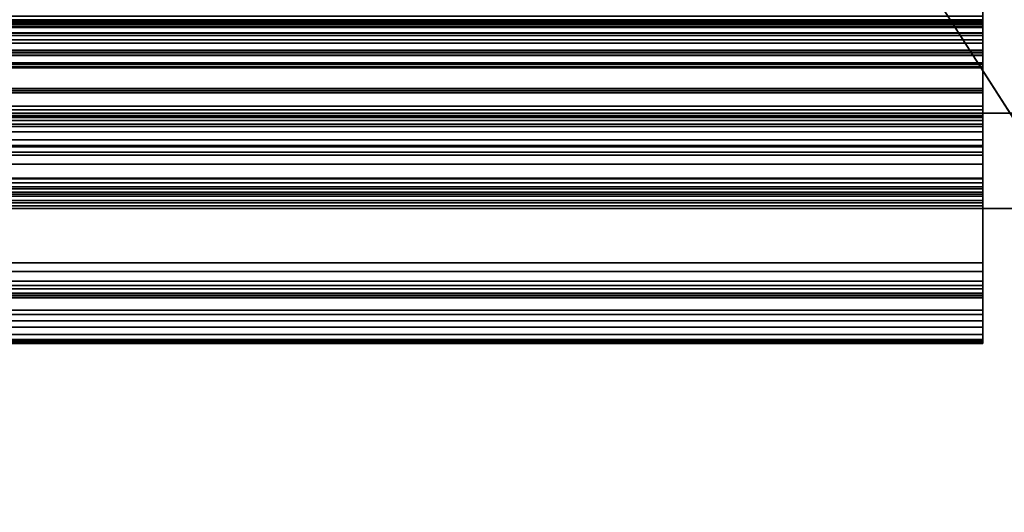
# Model space of a CAD drawing. Header units: millimetres. Extents: x -503 to 6703, y -110 to 249.
# Tile 193 of 256: x 278 to 298, y -8 to 2. Entities that reach past the tile are written whole.
import ezdxf

# ---------------------------------------------------------------- set-up
doc = ezdxf.new("R2010")
doc.units = ezdxf.units.MM
doc.layers.add('151', color=7, linetype='Continuous', true_color=0xffffff)

# ---------------------------------------------------------------- blocks, each defined once
blk = doc.blocks.new('UG_SURFACE_001')
at = {"layer": '151', "color": 252, "linetype": 'Continuous', "lineweight": 35}
for points in [[(502.5, -9.3, 2212.25), (502.5, 230.4, 2212.25), (-502.5, 230.4, 2212.25), (-502.5, -9.3, 2212.25)], [(-352.5, -9.3, 2062.25), (-352.5, 230.4, 2062.25), (352.5, 230.4, 2062.25), (352.5, -9.3, 2062.25)]]:
    blk.add_3dface(points, dxfattribs=at)
blk = doc.blocks.new('UG_SURFACE_013')
at = {"layer": '151', "color": 35, "linetype": 'Continuous', "lineweight": 35}
for points in [[(-309, 0, 2), (309, 0, 2), (309, -2), (-309, -2)], [(-254, 0, 997), (-243.018, 0, 999.334), (309, 0, 2), (-309, 0, 2)], [(-238.13, 0, 1125.843), (-248.386, 0, 1130.41), (-309, 0, 2017), (309, 0, 2017)], [(309, 0, 2), (-243.018, 0, 999.334), (-233.935, 0, 1005.934)], [(309, 0, 2017), (-230.617, 0, 1117.5), (-238.13, 0, 1125.843)], [(309, 0, 2), (-233.935, 0, 1005.934), (-228.321, 0, 1015.657)], [(309, 0, 2), (-233.935, 0, 1085.933), (-228.321, 0, 1095.657)], [(-227.148, 0, 1026.822), (-230.617, 0, 1037.5), (-233.935, 0, 1085.933), (309, 0, 2)], [(-227.148, 0, 1106.822), (-230.617, 0, 1117.5), (309, 0, 2017)], [(309, 0, 2), (-228.321, 0, 1015.657), (-227, 0, 1024)], [(309, 0, 2017), (309, 0, 2), (-228.321, 0, 1095.657), (-227, 0, 1104)], [(-227, 0, 1104), (-227.148, 0, 1106.822), (309, 0, 2017)], [(-227, 0, 1024), (-227.148, 0, 1026.822), (309, 0, 2)], [(309, -9, 2017), (309, 0, 2017), (-309, 0, 2017), (-309, -9, 2017)], [(309, -2), (309, -9), (-309, -9), (-309, -2)]]:
    blk.add_3dface(points, dxfattribs=at)
blk = doc.blocks.new('UG_SURFACE_086')
at = {"layer": '151', "color": 252, "linetype": 'Continuous', "lineweight": 35}
for points in [[(-314.5, -26.22, 2021.75), (314.5, -26.22, 2021.75), (314.5, 62.62, 2021.75), (-314.5, 62.62, 2021.75)], [(-313, -26.22, 2020.25), (-313, 62.62, 2020.25), (313, 62.62, 2020.25), (313, -26.22, 2020.25)]]:
    blk.add_3dface(points, dxfattribs=at)
blk = doc.blocks.new('UG_SURFACE_097')
at = {"layer": '151', "color": 252, "linetype": 'Continuous', "lineweight": 35}
for points in [[(-296, 4.014, -6.75), (-312, 4.014, -6.75), (-312, -20.953, -6.75), (312, -20.953, -6.75)], [(-296, 4.014, -7.75), (296, 4.014, -7.75), (-312, -20.953, -7.75)], [(296, 4.014, -7.75), (312, 4.014, -7.75), (312, -20.953, -7.75), (-312, -20.953, -7.75)], [(296, 4.014, -6.75), (-296, 4.014, -6.75), (312, -20.953, -6.75)], [(312, -20.953, -6.75), (312, 4.014, -6.75), (296, 4.014, -6.75)]]:
    blk.add_3dface(points, dxfattribs=at)
blk = doc.blocks.new('UG_SURFACE_099')
at = {"layer": '151', "color": 206, "linetype": 'Continuous', "lineweight": 35}
for points in [[(-298, 2.56, -4.675), (298, 2.56, -4.675), (298, 1.307, -4.675), (-298, 1.307, -4.675)], [(298, 1.307, -4.675), (298, 2.56, -4.675), (298, 1.956, -3.705), (298, 1.874, -3.701)], [(-298, 2.228, 7.837), (298, 2.228, 7.837), (298, 1.848, 7.769), (-298, 1.848, 7.769)], [(298, 2.028, 8.423), (298, 1.855, 8.392), (298, 1.848, 7.769), (298, 2.228, 7.837)], [(-298, 1.855, 8.392), (298, 1.855, 8.392), (298, 2.028, 8.423), (-298, 2.028, 8.423)], [(-298, 1.874, -3.701), (298, 1.874, -3.701), (298, 1.956, -3.705), (-298, 1.956, -3.705)], [(-298, 1.918, -0.829), (298, 1.918, -0.829), (298, 1.912, -0.873), (-298, 1.912, -0.873)], [(-298, 1.896, -0.661), (298, 1.896, -0.661), (298, 1.918, -0.829), (-298, 1.918, -0.829)], [(-298, 1.912, -0.873), (298, 1.912, -0.873), (298, 1.21, -2.79), (-298, 1.21, -2.79)], [(-298, 1.81, -0.519), (298, 1.81, -0.519), (298, 1.896, -0.661), (-298, 1.896, -0.661)], [(-298, 1.793, -3.688), (298, 1.793, -3.688), (298, 1.874, -3.701), (-298, 1.874, -3.701)], [(298, 1.912, -0.873), (298, 1.918, -0.829), (298, 1.049, -0.976), (298, 1.048, -1.051)], [(298, 1.049, -0.976), (298, 1.918, -0.829), (298, 1.896, -0.661), (298, 1.81, -0.519)], [(298, 1.048, -1.051), (298, 0.514, -2.508), (298, 1.21, -2.79), (298, 1.912, -0.873)], [(298, 1.874, -3.701), (298, 1.793, -3.688), (298, 1.307, -4.675)], [(-298, 1.679, 8.434), (298, 1.679, 8.434), (298, 1.855, 8.392), (-298, 1.855, 8.392)], [(-298, 1.848, 7.769), (298, 1.848, 7.769), (298, 1.465, 7.86), (-298, 1.465, 7.86)], [(-298, 1.672, -0.421), (298, 1.672, -0.421), (298, 1.81, -0.519), (-298, 1.81, -0.519)], [(-298, 1.533, -3.58), (298, 1.533, -3.58), (298, 1.793, -3.688), (-298, 1.793, -3.688)], [(-298, 1.628, 8.463), (298, 1.628, 8.463), (298, 1.679, 8.434), (-298, 1.679, 8.434)], [(-298, 0.462, 0.783), (298, 0.462, 0.783), (298, 1.672, -0.421), (-298, 1.672, -0.421)], [(298, 1.465, 7.86), (298, 1.848, 7.769), (298, 1.855, 8.392), (298, 1.679, 8.434)], [(298, 1.81, -0.519), (298, 1.672, -0.421), (298, 1.015, -0.885), (298, 1.049, -0.976)], [(298, 1.793, -3.688), (298, 1.533, -3.58), (298, 1.307, -4.675)], [(298, 1.26, 7.993), (298, 1.465, 7.86), (298, 1.679, 8.434), (298, 1.628, 8.463)], [(298, 1.672, -0.421), (298, 0.462, 0.783), (298, -0.282, 0.448), (298, 0.948, -0.814)], [(298, 0.948, -0.814), (298, 1.015, -0.885), (298, 1.672, -0.421)], [(-298, 0.968, 9.015), (298, 0.968, 9.015), (298, 1.628, 8.463), (-298, 1.628, 8.463)], [(-298, 1.315, -3.36), (298, 1.315, -3.36), (298, 1.533, -3.58), (-298, 1.533, -3.58)], [(-298, 1.465, 7.86), (298, 1.465, 7.86), (298, 1.26, 7.993), (-298, 1.26, 7.993)], [(298, 0.145, 8.931), (298, 1.26, 7.993), (298, 1.628, 8.463), (298, 0.968, 9.015)], [(298, 0.464, -3.693), (298, 1.307, -4.675), (298, 1.533, -3.58), (298, 1.315, -3.36)], [(-298, 1.209, -3.103), (298, 1.209, -3.103), (298, 1.315, -3.36), (-298, 1.315, -3.36)], [(-298, 1.307, -4.675), (298, 1.307, -4.675), (298, -1.703, -4.76), (-298, -1.703, -4.76)], [(-298, 1.26, 7.993), (298, 1.26, 7.993), (298, 0.145, 8.931), (-298, 0.145, 8.931)], [(298, 1.315, -3.36), (298, 1.209, -3.103), (298, 0.426, -3.165), (298, 0.47, -3.668)], [(298, 0.47, -3.668), (298, 0.467, -3.687), (298, 1.315, -3.36)], [(298, 0.467, -3.687), (298, 0.464, -3.693), (298, 1.315, -3.36)], [(298, -1.703, -4.76), (298, 1.307, -4.675), (298, 0.464, -3.693), (298, -1.368, -3.786)], [(-298, 1.21, -2.79), (298, 1.21, -2.79), (298, 1.209, -3.103), (-298, 1.209, -3.103)], [(-298, 1.049, -0.976), (298, 1.049, -0.976), (298, 1.015, -0.885), (-298, 1.015, -0.885)], [(-298, 1.048, -1.051), (298, 1.048, -1.051), (298, 1.049, -0.976), (-298, 1.049, -0.976)], [(-298, 0.514, -2.508), (298, 0.514, -2.508), (298, 1.048, -1.051), (-298, 1.048, -1.051)], [(298, 0.514, -2.508), (298, 0.426, -3.165), (298, 1.209, -3.103), (298, 1.21, -2.79)], [(-298, 1.015, -0.885), (298, 1.015, -0.885), (298, 0.948, -0.814), (-298, 0.948, -0.814)], [(-298, -0.06, 9.881), (298, -0.06, 9.881), (298, 0.968, 9.015), (-298, 0.968, 9.015)], [(-298, 0.948, -0.814), (298, 0.948, -0.814), (298, -0.282, 0.448), (-298, -0.282, 0.448)], [(298, 0.968, 9.015), (298, -0.06, 9.881), (298, 0.145, 8.931)], [(-298, 0.426, -3.165), (298, 0.426, -3.165), (298, 0.514, -2.508), (-298, 0.514, -2.508)], [(-298, 0.47, -3.668), (298, 0.47, -3.668), (298, 0.426, -3.165), (-298, 0.426, -3.165)], [(-298, 0.467, -3.687), (298, 0.467, -3.687), (298, 0.47, -3.668), (-298, 0.47, -3.668)], [(-298, 0.464, -3.693), (298, 0.464, -3.693), (298, 0.467, -3.687), (-298, 0.467, -3.687)], [(-298, -1.368, -3.786), (298, -1.368, -3.786), (298, 0.464, -3.693), (-298, 0.464, -3.693)], [(-298, -0.705, 3.173), (298, -0.705, 3.173), (298, 0.462, 0.783), (-298, 0.462, 0.783)], [(298, 0.462, 0.783), (298, -0.705, 3.173), (298, -1.462, 2.956), (298, -0.282, 0.448)], [(-298, 0.145, 8.931), (298, 0.145, 8.931), (298, 0.068, 8.973), (-298, 0.068, 8.973)], [(-298, 0.068, 8.973), (298, 0.068, 8.973), (298, -0.01, 8.98), (-298, -0.01, 8.98)], [(298, -0.06, 9.881), (298, 0.068, 8.973), (298, 0.145, 8.931)], [(298, -0.01, 8.98), (298, 0.068, 8.973), (298, -0.06, 9.881)], [(-298, -0.01, 8.98), (298, -0.01, 8.98), (298, -0.093, 8.956), (-298, -0.093, 8.956)], [(-298, -0.23, 9.954), (298, -0.23, 9.954), (298, -0.06, 9.881), (-298, -0.06, 9.881)], [(-298, -0.093, 8.956), (298, -0.093, 8.956), (298, -0.154, 8.906), (-298, -0.154, 8.906)], [(-298, -0.154, 8.906), (298, -0.154, 8.906), (298, -1.382, 6.79), (-298, -1.382, 6.79)], [(298, -0.093, 8.956), (298, -0.01, 8.98), (298, -0.06, 9.881), (298, -0.23, 9.954)], [(298, -0.23, 9.954), (298, -0.393, 9.957), (298, -0.093, 8.956)], [(298, -0.393, 9.957), (298, -0.563, 9.891), (298, -0.093, 8.956)], [(298, -0.154, 8.906), (298, -0.093, 8.956), (298, -0.563, 9.891), (298, -0.682, 9.776)], [(298, -0.682, 9.776), (298, -4.783, 2.399), (298, -1.382, 6.79), (298, -0.154, 8.906)], [(-298, -0.393, 9.957), (298, -0.393, 9.957), (298, -0.23, 9.954), (-298, -0.23, 9.954)], [(-298, -0.282, 0.448), (298, -0.282, 0.448), (298, -1.462, 2.956), (-298, -1.462, 2.956)], [(-298, -0.563, 9.891), (298, -0.563, 9.891), (298, -0.393, 9.957), (-298, -0.393, 9.957)], [(-298, -0.682, 9.776), (298, -0.682, 9.776), (298, -0.563, 9.891), (-298, -0.563, 9.891)], [(-298, -4.783, 2.399), (298, -4.783, 2.399), (298, -0.682, 9.776), (-298, -0.682, 9.776)], [(-298, -0.821, 5.888), (298, -0.821, 5.888), (298, -0.705, 3.173), (-298, -0.705, 3.173)], [(-298, -0.818, 5.946), (298, -0.818, 5.946), (298, -0.821, 5.888), (-298, -0.821, 5.888)], [(-298, -0.88, 6.288), (298, -0.88, 6.288), (298, -0.818, 5.946), (-298, -0.818, 5.946)], [(298, -1.544, 5.786), (298, -1.462, 2.956), (298, -0.705, 3.173), (298, -0.821, 5.888)], [(298, -0.821, 5.888), (298, -0.818, 5.946), (298, -1.544, 5.786)], [(298, -1.587, 5.856), (298, -1.544, 5.786), (298, -0.818, 5.946), (298, -0.88, 6.288)], [(-298, -1.075, 6.588), (298, -1.075, 6.588), (298, -0.88, 6.288), (-298, -0.88, 6.288)], [(298, -1.661, 5.909), (298, -1.587, 5.856), (298, -0.88, 6.288), (298, -1.075, 6.588)], [(-298, -1.382, 6.79), (298, -1.382, 6.79), (298, -1.075, 6.588), (-298, -1.075, 6.588)], [(298, -1.075, 6.588), (298, -1.382, 6.79), (298, -1.661, 5.909)], [(-298, -3.617, -4.34), (298, -3.617, -4.34), (298, -1.368, -3.786), (-298, -1.368, -3.786)], [(298, -3.142, -5.218), (298, -1.703, -4.76), (298, -1.368, -3.786), (298, -3.617, -4.34)], [(298, -1.382, 6.79), (298, -1.741, 5.929), (298, -1.661, 5.909)], [(298, -1.382, 6.79), (298, -1.882, 5.887), (298, -1.831, 5.914)], [(298, -1.944, 5.818), (298, -1.382, 6.79), (298, -4.783, 2.399)], [(298, -1.944, 5.818), (298, -1.882, 5.887), (298, -1.382, 6.79)], [(298, -1.831, 5.914), (298, -1.741, 5.929), (298, -1.382, 6.79)], [(-298, -1.462, 2.956), (298, -1.462, 2.956), (298, -1.544, 5.786), (-298, -1.544, 5.786)], [(-298, -1.544, 5.786), (298, -1.544, 5.786), (298, -1.587, 5.856), (-298, -1.587, 5.856)], [(-298, -1.587, 5.856), (298, -1.587, 5.856), (298, -1.661, 5.909), (-298, -1.661, 5.909)], [(-298, -1.661, 5.909), (298, -1.661, 5.909), (298, -1.741, 5.929), (-298, -1.741, 5.929)], [(-298, -1.703, -4.76), (298, -1.703, -4.76), (298, -3.142, -5.218), (-298, -3.142, -5.218)], [(-298, -1.741, 5.929), (298, -1.741, 5.929), (298, -1.831, 5.914), (-298, -1.831, 5.914)], [(-298, -1.831, 5.914), (298, -1.831, 5.914), (298, -1.882, 5.887), (-298, -1.882, 5.887)], [(-298, -1.882, 5.887), (298, -1.882, 5.887), (298, -1.944, 5.818), (-298, -1.944, 5.818)], [(-298, -1.944, 5.818), (298, -1.944, 5.818), (298, -4.134, 2.032), (-298, -4.134, 2.032)], [(298, -4.134, 2.032), (298, -1.944, 5.818), (298, -4.783, 2.399)], [(-298, -3.142, -5.218), (298, -3.142, -5.218), (298, -3.318, -5.275), (-298, -3.318, -5.275)], [(298, -3.142, -5.218), (298, -3.617, -4.34), (298, -3.775, -4.473), (298, -3.858, -4.637)], [(298, -3.522, -5.258), (298, -3.318, -5.275), (298, -3.142, -5.218), (298, -3.858, -4.637)], [(-298, -3.318, -5.275), (298, -3.318, -5.275), (298, -3.522, -5.258), (-298, -3.522, -5.258)], [(-298, -3.522, -5.258), (298, -3.522, -5.258), (298, -3.685, -5.174), (-298, -3.685, -5.174)], [(-298, -3.775, -4.473), (298, -3.775, -4.473), (298, -3.617, -4.34), (-298, -3.617, -4.34)], [(-298, -3.685, -5.174), (298, -3.685, -5.174), (298, -3.819, -5.017), (-298, -3.819, -5.017)], [(298, -3.819, -5.017), (298, -3.685, -5.174), (298, -3.522, -5.258), (298, -3.858, -4.637)], [(-298, -3.858, -4.637), (298, -3.858, -4.637), (298, -3.775, -4.473), (-298, -3.775, -4.473)], [(-298, -3.819, -5.017), (298, -3.819, -5.017), (298, -3.875, -4.84), (-298, -3.875, -4.84)], [(-298, -3.875, -4.84), (298, -3.875, -4.84), (298, -3.858, -4.637), (-298, -3.858, -4.637)], [(298, -3.858, -4.637), (298, -3.875, -4.84), (298, -3.819, -5.017)], [(-298, -4.134, 2.032), (298, -4.134, 2.032), (298, -4.222, 1.929), (-298, -4.222, 1.929)], [(-298, -4.222, 1.929), (298, -4.222, 1.929), (298, -4.357, 1.859), (-298, -4.357, 1.859)], [(298, -4.357, 1.859), (298, -4.222, 1.929), (298, -4.134, 2.032), (298, -4.783, 2.399)], [(-298, -4.357, 1.859), (298, -4.357, 1.859), (298, -4.491, 1.847), (-298, -4.491, 1.847)], [(-298, -4.491, 1.847), (298, -4.491, 1.847), (298, -4.638, 1.892), (-298, -4.638, 1.892)], [(298, -4.357, 1.859), (298, -4.783, 2.399), (298, -4.828, 2.252), (298, -4.815, 2.116)], [(298, -4.491, 1.847), (298, -4.357, 1.859), (298, -4.815, 2.116)], [(298, -4.815, 2.116), (298, -4.744, 1.981), (298, -4.638, 1.892), (298, -4.491, 1.847)], [(-298, -4.638, 1.892), (298, -4.638, 1.892), (298, -4.744, 1.981), (-298, -4.744, 1.981)], [(-298, -4.744, 1.981), (298, -4.744, 1.981), (298, -4.815, 2.116), (-298, -4.815, 2.116)], [(-298, -4.828, 2.252), (298, -4.828, 2.252), (298, -4.783, 2.399), (-298, -4.783, 2.399)], [(-298, -4.815, 2.116), (298, -4.815, 2.116), (298, -4.828, 2.252), (-298, -4.828, 2.252)]]:
    blk.add_3dface(points, dxfattribs=at)

msp = doc.modelspace()

# ---------------------------------------------------------------- linework, layer by layer
at = {"layer": '151', "color": 251, "linetype": 'Continuous', "lineweight": -3, "true_color": 0x636466}
for p, q in [((298, 1.956, -3.705), (-298, 1.956, -3.705)), ((298, 1.912, -0.873), (-298, 1.912, -0.873)), ((298, 1.912, -0.873), (298, 1.21, -2.79)), ((298, 1.793, -3.688), (-298, 1.793, -3.688)), ((298, 1.672, -0.421), (-298, 1.672, -0.421)), ((298, 1.628, 8.463), (-298, 1.628, 8.463)), ((298, 1.628, 8.463), (298, 0.968, 9.015)), ((298, 1.26, 7.993), (-298, 1.26, 7.993)), ((298, 1.26, 7.993), (298, 0.145, 8.931)), ((298, 1.21, -2.79), (-298, 1.21, -2.79)), ((298, 1.048, -1.051), (-298, 1.048, -1.051)), ((298, 1.048, -1.051), (298, 0.514, -2.508)), ((298, 0.968, 9.015), (-298, 0.968, 9.015)), ((298, 0.948, -0.814), (-298, 0.948, -0.814)), ((298, 0.968, 9.015), (298, -0.06, 9.881)), ((298, 0.514, -2.508), (-298, 0.514, -2.508)), ((298, 0.464, -3.693), (-298, 0.464, -3.693)), ((-309, 0, 2), (309, 0, 2)), ((298, 0.145, 8.931), (-298, 0.145, 8.931)), ((-309, 0, 2017), (309, 0, 2017)), ((298, -0.06, 9.881), (-298, -0.06, 9.881)), ((298, -0.154, 8.906), (-298, -0.154, 8.906)), ((298, -0.154, 8.906), (298, -1.382, 6.79)), ((298, -0.682, 9.776), (-298, -0.682, 9.776)), ((298, -0.821, 5.888), (-298, -0.821, 5.888)), ((298, -0.682, 9.776), (298, -4.783, 2.399)), ((298, -1.382, 6.79), (-298, -1.382, 6.79)), ((298, -1.544, 5.786), (-298, -1.544, 5.786)), ((298, -1.831, 5.914), (-298, -1.831, 5.914)), ((-309, -2), (309, -2)), ((298, -1.944, 5.818), (-298, -1.944, 5.818)), ((298, -4.134, 2.032), (298, -1.944, 5.818)), ((298, -3.142, -5.218), (-298, -3.142, -5.218)), ((298, -3.617, -4.34), (-298, -3.617, -4.34)), ((298, -3.819, -5.017), (-298, -3.819, -5.017)), ((298, -4.134, 2.032), (-298, -4.134, 2.032)), ((298, -4.638, 1.892), (-298, -4.638, 1.892)), ((298, -4.783, 2.399), (-298, -4.783, 2.399))]:
    msp.add_line(p, q, dxfattribs=at)
for points in [[(298, -3.142, -5.218), (298, -1.753, -4.41), (298, 0.584, -4.732), (298, 2.56, -4.675)], [(298, 2.554, 8.056), (298, 2.206, 7.699), (298, 1.641, 7.671), (298, 1.26, 7.993)], [(298, 2.177, 8.523), (298, 2.032, 8.374), (298, 1.801, 8.349), (298, 1.628, 8.463)], [(298, 1.793, -3.688), (298, 1.846, -3.7), (298, 1.901, -3.705), (298, 1.956, -3.705)], [(298, 1.672, -0.421), (298, 1.848, -0.497), (298, 1.948, -0.685), (298, 1.912, -0.873)], [(298, 1.21, -2.79), (298, 1.123, -3.199), (298, 1.384, -3.601), (298, 1.793, -3.688)], [(298, -0.821, 5.888), (298, -1.221, 3.485), (298, -0.263, 1.059), (298, 1.672, -0.421)], [(298, 0.948, -0.814), (298, 1.024, -0.867), (298, 1.063, -0.96), (298, 1.048, -1.051)], [(298, -1.544, 5.786), (298, -1.995, 3.295), (298, -1.037, 0.757), (298, 0.948, -0.814)], [(298, 0.514, -2.508), (298, 0.324, -3.043), (298, 0.504, -3.638), (298, 0.464, -3.693)], [(298, 0.464, -3.693), (298, -0.346, -3.578), (298, -2.252, -3.84), (298, -3.617, -4.34)], [(298, 0.145, 8.931), (298, 0.055, 9.007), (298, -0.079, 8.995), (298, -0.154, 8.906)], [(298, -0.06, 9.881), (298, -0.261, 10.023), (298, -0.539, 9.977), (298, -0.682, 9.776)], [(298, -1.382, 6.79), (298, -1.016, 6.646), (298, -0.788, 6.279), (298, -0.821, 5.888)], [(298, -1.831, 5.914), (298, -1.716, 5.958), (298, -1.588, 5.9), (298, -1.544, 5.786)], [(298, -1.944, 5.818), (298, -1.918, 5.862), (298, -1.879, 5.896), (298, -1.831, 5.914)], [(298, -3.819, -5.017), (298, -3.687, -5.259), (298, -3.384, -5.35), (298, -3.142, -5.218)], [(298, -3.617, -4.34), (298, -3.86, -4.471), (298, -3.95, -4.774), (298, -3.819, -5.017)], [(298, -4.638, 1.892), (298, -4.46, 1.793), (298, -4.236, 1.856), (298, -4.134, 2.032)], [(298, -4.783, 2.399), (298, -4.883, 2.219), (298, -4.818, 1.992), (298, -4.638, 1.892)]]:
    msp.add_open_spline(points, degree=3, dxfattribs=at)

# ---------------------------------------------------------------- block references
for name in ['UG_SURFACE_001', 'UG_SURFACE_086', 'UG_SURFACE_013', 'UG_SURFACE_097', 'UG_SURFACE_099']:
    msp.add_blockref(name, (0, 0), dxfattribs=at)

doc.saveas('drawing.dxf')
